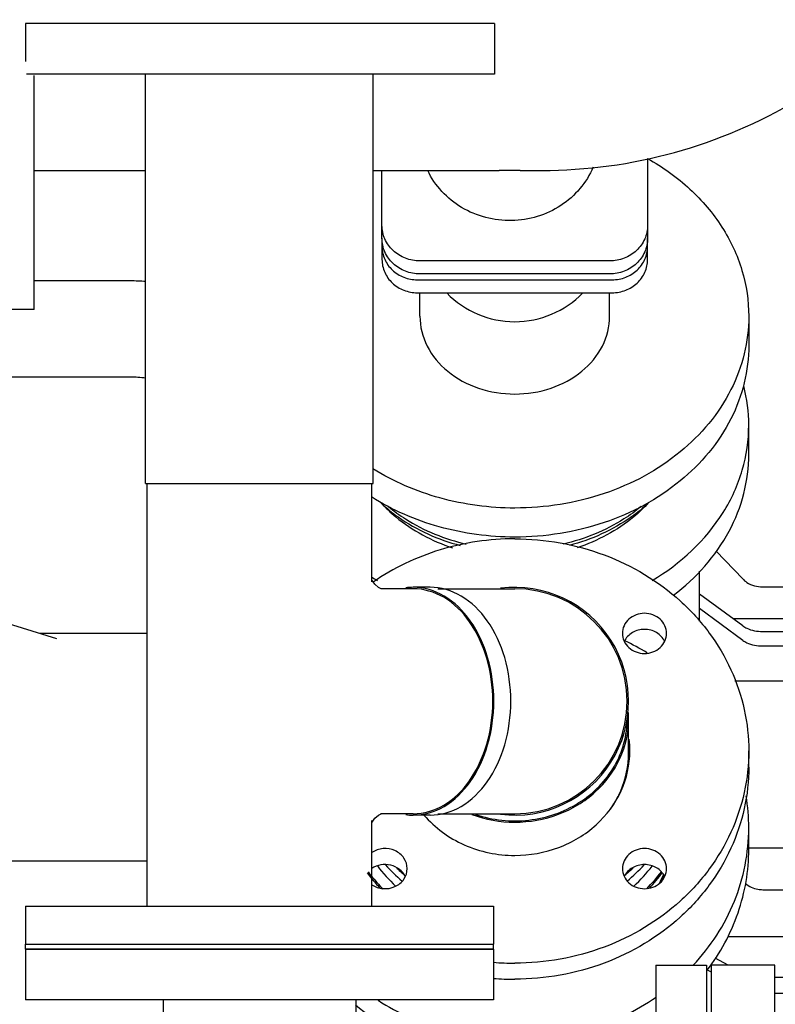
# Model space of a CAD drawing. Header units: millimetres. Extents: x 0 to 1189, y 0 to 841.
# Tile 114 of 135: x 381 to 393, y 697 to 713. Entities that reach past the tile are written whole.
import ezdxf
from ezdxf.enums import TextEntityAlignment as Align

# ---------------------------------------------------------------- set-up
doc = ezdxf.new("R2010")
doc.units = ezdxf.units.MM
doc.header["$LTSCALE"] = 65.395
doc.layers.get('0').update_dxf_attribs({"linetype": 'CONTINUOUS'})
for name, color, linetype in [('1007_885011_97_PBL157', 7, 'CONTINUOUS'), ('1007_885011_97_PBL72', 7, 'CONTINUOUS'), ('1007_885011_97_PBL73', 7, 'CONTINUOUS'), ('25007_060000_TLKGS_KGS_V_ABL8', 7, 'CONTINUOUS'), ('25007_061000_TLKGS_KGS_V_ABL50', 7, 'CONTINUOUS'), ('25007_062000_TLKGS_KGS_TL_V_ABL9', 7, 'CONTINUOUS'), ('25007_153200_33_ABL71', 7, 'CONTINUOUS'), ('25007_153200_33_T1_PBL132', 7, 'CONTINUOUS'), ('25007_153200_33_T2_PBL2751', 7, 'CONTINUOUS'), ('25007_153200_33_T3_PBL394', 7, 'CONTINUOUS'), ('25007_153200_33_T4_PBL87', 7, 'CONTINUOUS'), ('25007_153200_44_ABL29', 7, 'CONTINUOUS'), ('25007_153200_44_T1_PBL35', 7, 'CONTINUOUS'), ('25007_153202_27_ABL54', 7, 'CONTINUOUS'), ('25007_153202_27_T1_PBL82', 7, 'CONTINUOUS'), ('25007_644000_01_SIMPLE1_C_ABL107', 7, 'CONTINUOUS'), ('25007_644000_01_SIMPLE1_T1_C_PBL108', 7, 'CONTINUOUS'), ('25007_644000_02_SIMPLE1_C_ABL147', 7, 'CONTINUOUS'), ('25007_644000_02_SIMPLE1_T1_C_PBL148', 7, 'CONTINUOUS'), ('25007_765000_05_SIMPLE1_T1_X_PBL144', 7, 'CONTINUOUS'), ('25007_765000_05_SIMPLE1_T2_X_PBL138', 7, 'CONTINUOUS'), ('25007_765000_05_SIMPLE1_X_ABL137', 7, 'CONTINUOUS'), ('25007_831800_06_SIMPLE1_X_ABL38', 7, 'CONTINUOUS'), ('25007_831800_06_SIMPLE1_X_T1_PBL300', 7, 'CONTINUOUS'), ('25007_831800_06_SIMPLE1_X_T2_PBL393', 7, 'CONTINUOUS'), ('25007_831800_06_SIMPLE1_X_T3_PBL48', 7, 'CONTINUOUS'), ('25007_833000_15_SIMPLE1_D_ABL16', 7, 'CONTINUOUS'), ('25007_833000_15_SIMPLE1_T1_D_PBL64', 7, 'CONTINUOUS'), ('25007_833000_15_SIMPLE1_T3_D_PBL104', 7, 'CONTINUOUS'), ('25007_833000_15_SIMPLE1_T9_D_PBL120', 7, 'CONTINUOUS'), ('25007_833200_01_SIMPLE1_T1_X_PBL39', 7, 'CONTINUOUS'), ('25007_833200_01_SIMPLE1_T4_X_PBL40', 7, 'CONTINUOUS'), ('25007_833200_01_SIMPLE1_X_ABL12', 7, 'CONTINUOUS'), ('25097_000000_TLKGS_MARKETING_ABL3', 7, 'CONTINUOUS'), ('9M25C_GENSET_KPL_VERROHRUNG_ABL23', 7, 'CONTINUOUS'), ('BOGEN-S-2D-45-88_9X3_2_PBL2920', 7, 'CONTINUOUS'), ('BOGEN-S-3D-45-88_9X3_2_PBL395', 7, 'CONTINUOUS'), ('E1514-FF-DN65-PN16X2_PBL76', 7, 'CONTINUOUS'), ('E1514-IBC_DN65PN40X2_PBL2749', 7, 'CONTINUOUS'), ('E1514-IBC_DN65PN40X2_PBL2750', 7, 'CONTINUOUS'), ('EN1092-1-01A-DN65_PN16-77_5_PBL55', 7, 'CONTINUOUS'), ('EN1092-1-01A-DN65_PN16-77_5_PBL74', 7, 'CONTINUOUS'), ('EN1092-1-01A-DN65_PN16-77_5_PBL75', 7, 'CONTINUOUS'), ('GESTRA_RK41_PN6_DN80_PBL2748', 7, 'CONTINUOUS'), ('N4011-C1-82X39_PBL30', 7, 'CONTINUOUS'), ('new_view_1_VBL0', 7, 'CONTINUOUS'), ('T-STUECK-S-76_1X2_9-76_1X2_9_PBL81', 7, 'CONTINUOUS'), ('T-STUECK-S-88_9X3_2-88_9X3_2_PBL88', 7, 'CONTINUOUS')]:
    doc.layers.add(name, color=color, linetype=linetype)
doc.styles.get("Standard").update_dxf_attribs({"font": 'txt', "width": 0.6})
doc.dimstyles.new('DIMSTYLE_1', dxfattribs={"dimtxt": 3.5, "dimasz": 3.5, "dimexe": 1.8, "dimexo": 0, "dimgap": 0.875, "dimtad": 1, "dimlfac": 25, "dimdsep": 46, "dimtxsty": 'Standard', "dimblk": '_FILLED', "dimblk1": '_FILLED', "dimblk2": '_FILLED', "dimcen": 0.09, "dimadec": 0, "dimazin": 0, "dimtp": 2, "dimtm": 2, "dimtfac": 1, "dimtofl": 0, "dimtmove": 0, "dimatfit": 3, "dimldrblk": '_FILLED', "dimfxl": 1, "dimtolj": 1, "dimarcsym": 0})

# ---------------------------------------------------------------- blocks, each defined once
blk = doc.blocks.new('_FILLED')
at = {"color": 0, "linetype": 'ByBlock'}
blk.add_solid([(0, 0), (-1, 0.1671), (-1, -0.1671)], dxfattribs=at)
blk = doc.blocks.new('*D36')
at = {"color": 2, "linetype": 'Continuous'}
for p, q in [((354.72, 794.92), (317.852, 794.92)), ((319.652, 794.92), (319.652, 742.46)), ((319.652, 690), (319.652, 742.46)), ((391.8, 690), (317.852, 690))]:
    blk.add_line(p, q, dxfattribs=at)
at = {"color": 2, "linetype": 'Continuous', "xscale": 3.5, "yscale": 3.5, "zscale": 3.5}
for p, rotation in [((319.652, 794.92), 90), ((319.652, 690), 270)]:
    blk.add_blockref('_FILLED', p, dxfattribs=dict(at, rotation=rotation))
at = {"color": 2, "linetype": 'Continuous', "width": 0.672619}
blk.add_text('2623', height=3.5, rotation=90, dxfattribs=at).set_placement((318.777, 742.46), align=Align.CENTER)
blk = doc.blocks.new('25007_833200_01_SIMPLE1_T1_X_PBL39', base_point=(375.72, 701.058))
at = {"layer": '25007_833200_01_SIMPLE1_T1_X_PBL39', "color": 7, "linetype": 'Continuous'}
for p, q in [((375.32, 704.78), (375.32, 705.058)), ((376.12, 705.058), (375.32, 705.058)), ((376.12, 704.531), (376.12, 705.058)), ((375.32, 697.058), (375.32, 701.009)), ((376.12, 697.058), (376.12, 700.76)), ((376.12, 697.058), (375.32, 697.058))]:
    blk.add_line(p, q, dxfattribs=at)
blk = doc.blocks.new('25007_833200_01_SIMPLE1_T4_X_PBL40', base_point=(378.8, 697.358))
at = {"layer": '25007_833200_01_SIMPLE1_T4_X_PBL40', "color": 7, "linetype": 'Continuous'}
for p, q in [((377.16, 697.658), (377.16, 697.058)), ((377.16, 697.658), (378.083, 697.658)), ((378.883, 697.658), (378.963, 697.658)), ((379.763, 697.658), (380.44, 697.658)), ((380.44, 697.658), (380.44, 697.058)), ((377.16, 697.058), (378.083, 697.058)), ((378.883, 697.058), (378.963, 697.058)), ((379.763, 697.058), (380.44, 697.058))]:
    blk.add_line(p, q, dxfattribs=at)
blk = doc.blocks.new('25007_831800_06_SIMPLE1_X_T3_PBL48', base_point=(378.8, 698.4584))
at = {"layer": '25007_831800_06_SIMPLE1_X_T3_PBL48', "color": 7, "linetype": 'Continuous'}
for p, q in [((378.04, 697.6584), (378.04, 699.2584)), ((379.56, 697.928), (379.56, 699.2584))]:
    blk.add_line(p, q, dxfattribs=at)
blk = doc.blocks.new('25007_831800_06_SIMPLE1_X_T1_PBL300', base_point=(377.497, 702.309))
at = {"layer": '25007_831800_06_SIMPLE1_X_T1_PBL300', "color": 7, "linetype": 'Continuous'}
for p, q in [((373.719, 705.278), (381.755, 702.777)), ((373.24, 701.657), (380.685, 699.34))]:
    blk.add_line(p, q, dxfattribs=at)
blk = doc.blocks.new('25007_831800_06_SIMPLE1_X_T2_PBL393', base_point=(379.652, 701.058))
at = {"layer": '25007_831800_06_SIMPLE1_X_T2_PBL393', "color": 7, "linetype": 'Continuous'}
for p, q in [((383.185, 702.858), (381.494, 702.858)), ((378.04, 699.258), (376.12, 699.258)), ((383.185, 699.258), (379.56, 699.258))]:
    blk.add_line(p, q, dxfattribs=at)
blk = doc.blocks.new('25007_831800_06_SIMPLE1_X_ABL38', base_point=(378.212, 701.168))
at = {"layer": '25007_831800_06_SIMPLE1_X_T1_PBL300'}
blk.add_blockref('25007_831800_06_SIMPLE1_X_T1_PBL300', (377.497, 702.309), dxfattribs=at)
at = {"layer": '25007_831800_06_SIMPLE1_X_T2_PBL393'}
blk.add_blockref('25007_831800_06_SIMPLE1_X_T2_PBL393', (379.652, 701.058), dxfattribs=at)
at = {"layer": '25007_831800_06_SIMPLE1_X_T3_PBL48'}
blk.add_blockref('25007_831800_06_SIMPLE1_X_T3_PBL48', (378.8, 698.458), dxfattribs=at)
at = {"layer": '25007_833200_01_SIMPLE1_T1_X_PBL39'}
blk.add_blockref('25007_833200_01_SIMPLE1_T1_X_PBL39', (375.72, 701.058), dxfattribs=at)
at = {"layer": '25007_833200_01_SIMPLE1_T4_X_PBL40'}
blk.add_blockref('25007_833200_01_SIMPLE1_T4_X_PBL40', (378.8, 697.358), dxfattribs=at)
blk = doc.blocks.new('25007_833200_01_SIMPLE1_X_ABL12', base_point=(397.327, 701.1))
at = {"layer": '25007_831800_06_SIMPLE1_X_ABL38'}
blk.add_blockref('25007_831800_06_SIMPLE1_X_ABL38', (378.212, 701.168), dxfattribs=at)
blk = doc.blocks.new('25007_833000_15_SIMPLE1_T1_D_PBL64', base_point=(397.85, 718.696))
at = {"layer": '25007_833000_15_SIMPLE1_T1_D_PBL64', "color": 7, "linetype": 'Continuous'}
for p, q in [((381.4, 707.976), (381.4, 711.676)), ((391.1, 710.367), (391.1, 709.104)), ((381.4, 710.176), (383.163, 710.176)), ((386.763, 710.176), (388.752, 710.176)), ((386.9, 709.104), (386.9, 710.176)), ((389.087, 710.176), (389.424, 710.176)), ((390.5, 708.745), (387.5, 708.745)), ((390.5, 708.54), (387.5, 708.54)), ((381.4, 707.976), (380.6, 707.976))]:
    blk.add_line(p, q, dxfattribs=at)
blk.add_arc((389.424, 718.076), 7.9, 270, 300.8558, dxfattribs=at)
for points, knots in [([(390.239, 710.227), (390.137, 709.984), (389.764, 709.549), (388.951, 709.309), (388.128, 709.517), (387.737, 709.936), (387.623, 710.175)], [0, 0, 0, 0, 0.245797, 0.499499, 0.753555, 1, 1, 1, 1]), ([(389.087, 710.176), (389.06, 710.176), (388.948, 710.176), (388.836, 710.176), (388.752, 710.176)], [0, 0, 0, 0, 0.246273, 1, 1, 1, 1]), ([(387.5, 708.745), (387.422, 708.745), (387.266, 708.774), (387.067, 708.898), (386.932, 709.085), (386.9, 709.235), (386.9, 709.309)], [0, 0, 0, 0, 0.257136, 0.510151, 0.757222, 1, 1, 1, 1]), ([(391.1, 709.309), (391.1, 709.235), (391.068, 709.085), (390.933, 708.898), (390.734, 708.774), (390.578, 708.745), (390.5, 708.745)], [0, 0, 0, 0, 0.242778, 0.489849, 0.742864, 1, 1, 1, 1]), ([(387.5, 708.54), (387.422, 708.54), (387.266, 708.569), (387.067, 708.693), (386.932, 708.88), (386.9, 709.03), (386.9, 709.104)], [0, 0, 0, 0, 0.257136, 0.510151, 0.757222, 1, 1, 1, 1]), ([(391.1, 709.104), (391.1, 709.03), (391.068, 708.88), (390.933, 708.693), (390.734, 708.569), (390.578, 708.54), (390.5, 708.54)], [0, 0, 0, 0, 0.242778, 0.489849, 0.742864, 1, 1, 1, 1])]:
    blk.add_open_spline(points, degree=3, knots=knots, dxfattribs=at)
blk = doc.blocks.new('25007_833000_15_SIMPLE1_T3_D_PBL104', base_point=(389.717, 707.29))
at = {"layer": '25007_833000_15_SIMPLE1_T3_D_PBL104', "color": 7, "linetype": 'Continuous'}
for p, q in [((386.9, 709.104), (386.9, 708.769)), ((391.1, 708.769), (391.1, 709.104)), ((387.46, 708.448), (390.54, 708.448)), ((387.46, 708.243), (390.54, 708.243)), ((387.5, 707.871), (387.5, 708.243)), ((390.5, 707.871), (390.5, 708.243)), ((392.7, 707.871), (392.7, 707.412))]:
    blk.add_line(p, q, dxfattribs=at)
blk.add_arc((389, 709.286), 1.5, 224.2502, 315.7498, dxfattribs=at)
for points, knots in [([(391.101, 710.366), (391.34, 710.231), (391.782, 709.915), (392.299, 709.309), (392.625, 708.614), (392.7, 708.116), (392.7, 707.871)], [0, 0, 0, 0, 0.266342, 0.520218, 0.763273, 1, 1, 1, 1]), ([(386.9, 708.974), (386.9, 708.906), (386.93, 708.766), (387.056, 708.591), (387.242, 708.475), (387.387, 708.448), (387.46, 708.448)], [0, 0, 0, 0, 0.242782, 0.489854, 0.742867, 1, 1, 1, 1]), ([(390.54, 708.448), (390.613, 708.448), (390.758, 708.475), (390.944, 708.591), (391.07, 708.766), (391.1, 708.906), (391.1, 708.974)], [0, 0, 0, 0, 0.257133, 0.510146, 0.757218, 1, 1, 1, 1]), ([(386.9, 708.769), (386.9, 708.7), (386.93, 708.56), (387.056, 708.386), (387.242, 708.27), (387.387, 708.243), (387.46, 708.243)], [0, 0, 0, 0, 0.242782, 0.489854, 0.742867, 1, 1, 1, 1]), ([(390.54, 708.243), (390.613, 708.243), (390.758, 708.27), (390.944, 708.386), (391.07, 708.56), (391.1, 708.7), (391.1, 708.769)], [0, 0, 0, 0, 0.257133, 0.510146, 0.757218, 1, 1, 1, 1]), ([(387.5, 707.871), (387.5, 707.71), (387.585, 707.373), (387.929, 706.967), (388.424, 706.703), (388.806, 706.643), (389, 706.643)], [0, 0, 0, 0, 0.226674, 0.46766, 0.727544, 1, 1, 1, 1]), ([(392.7, 707.871), (392.7, 707.673), (392.651, 707.271), (392.361, 706.493), (391.642, 705.638), (390.42, 704.99), (389.478, 704.841), (389, 704.841)], [0, 0, 0, 0, 0.112925, 0.227889, 0.468496, 0.727972, 1, 1, 1, 1]), ([(389, 706.643), (389.194, 706.643), (389.576, 706.703), (390.071, 706.967), (390.415, 707.373), (390.5, 707.71), (390.5, 707.871)], [0, 0, 0, 0, 0.272456, 0.53234, 0.773326, 1, 1, 1, 1]), ([(392.7, 707.412), (392.7, 707.214), (392.651, 706.812), (392.361, 706.034), (391.642, 705.18), (390.42, 704.531), (389.478, 704.382), (389, 704.382)], [0, 0, 0, 0, 0.112925, 0.227889, 0.468496, 0.727972, 1, 1, 1, 1]), ([(389, 704.841), (388.602, 704.841), (387.815, 704.944), (387.084, 705.257), (386.757, 705.461)], [0, 0, 0, 0, 0.508316, 1, 1, 1, 1]), ([(389, 704.382), (388.597, 704.382), (387.802, 704.487), (387.063, 704.808), (386.735, 705.016)], [0, 0, 0, 0, 0.508502, 1, 1, 1, 1]), ([(386.883, 704.927), (386.956, 704.847), (387.281, 704.537), (387.691, 704.32), (388.014, 704.213)], [0, 0, 0, 0, 0.241573, 1, 1, 1, 1]), ([(386.889, 704.917), (386.973, 704.839), (387.343, 704.541), (387.789, 704.341), (388.137, 704.25)], [0, 0, 0, 0, 0.242285, 1, 1, 1, 1]), ([(387.004, 704.863), (387.089, 704.793), (387.461, 704.525), (387.896, 704.35), (388.234, 704.272)], [0, 0, 0, 0, 0.242991, 1, 1, 1, 1]), ([(390.996, 704.863), (390.911, 704.793), (390.539, 704.525), (390.104, 704.35), (389.766, 704.272)], [0, 0, 0, 0, 0.242991, 1, 1, 1, 1]), ([(391.111, 704.917), (391.027, 704.839), (390.657, 704.541), (390.211, 704.341), (389.863, 704.25)], [0, 0, 0, 0, 0.242285, 1, 1, 1, 1]), ([(391.117, 704.927), (391.044, 704.847), (390.719, 704.537), (390.309, 704.32), (389.986, 704.213)], [0, 0, 0, 0, 0.241573, 1, 1, 1, 1])]:
    blk.add_open_spline(points, degree=3, knots=knots, dxfattribs=at)
blk = doc.blocks.new('25007_833000_15_SIMPLE1_T9_D_PBL120', base_point=(384.98, 712.1))
at = {"layer": '25007_833000_15_SIMPLE1_T9_D_PBL120', "color": 7, "linetype": 'Continuous'}
for p, q in [((388.68, 712.5), (381.581, 712.5)), ((388.68, 712.5), (388.68, 711.7)), ((388.68, 711.7), (381.28, 711.7))]:
    blk.add_line(p, q, dxfattribs=at)
blk = doc.blocks.new('25007_833000_15_SIMPLE1_D_ABL16', base_point=(398.54, 705.27))
at = {"layer": '25007_833000_15_SIMPLE1_T1_D_PBL64'}
blk.add_blockref('25007_833000_15_SIMPLE1_T1_D_PBL64', (397.85, 718.696), dxfattribs=at)
at = {"layer": '25007_833000_15_SIMPLE1_T3_D_PBL104'}
blk.add_blockref('25007_833000_15_SIMPLE1_T3_D_PBL104', (389.717, 707.29), dxfattribs=at)
at = {"layer": '25007_833000_15_SIMPLE1_T9_D_PBL120'}
blk.add_blockref('25007_833000_15_SIMPLE1_T9_D_PBL120', (384.98, 712.1), dxfattribs=at)
blk = doc.blocks.new('25007_062000_TLKGS_KGS_TL_V_ABL9', base_point=(383.661, 729.239))
at = {"layer": '25007_833000_15_SIMPLE1_D_ABL16'}
blk.add_blockref('25007_833000_15_SIMPLE1_D_ABL16', (398.54, 705.27), dxfattribs=at)
at = {"layer": '25007_833200_01_SIMPLE1_X_ABL12'}
blk.add_blockref('25007_833200_01_SIMPLE1_X_ABL12', (397.327, 701.1), dxfattribs=at)
blk = doc.blocks.new('25007_644000_01_SIMPLE1_T1_C_PBL108', base_point=(390.582, 696.811))
at = {"layer": '25007_644000_01_SIMPLE1_T1_C_PBL108', "color": 7, "linetype": 'Continuous'}
for p, q in [((390.74, 702.744), (390.735, 702.747)), ((394.32, 700.296), (394.32, 695.856)), ((394.32, 700.296), (394.685, 700.296)), ((392.7, 699.447), (392.7, 699.785)), ((394.2, 695.856), (394.2, 699.312)), ((394.2, 699.312), (394.32, 699.312)), ((392.92, 698.81), (394.2, 698.81)), ((392.373, 698.072), (394.2, 698.072)), ((392.375, 697.616), (392.169, 697.727)), ((392.112, 697.505), (392.039, 697.544)), ((393.112, 697.427), (394.2, 697.427)), ((393.112, 697.173), (394.2, 697.173)), ((387.02, 694.242), (387.02, 696.616)), ((392.032, 696.765), (392.112, 696.765)), ((393.112, 696.765), (394.2, 696.765)), ((390.68, 690.952), (390.68, 696.467)), ((387.58, 694.362), (387.58, 696.357)), ((387.02, 693.272), (387.02, 693.842)), ((386.485, 693.704), (387.02, 693.519)), ((387.58, 693.447), (387.58, 693.722)), ((387.66, 693.482), (387.66, 693.62)), ((387.02, 693.272), (387.541, 693.272)), ((387.58, 691.887), (387.58, 693.239)), ((387.66, 693.082), (387.66, 693.193)), ((387.66, 691.913), (387.66, 693.002)), ((390.545, 691.125), (390.545, 692.781)), ((390.545, 691.392), (390.68, 691.392)), ((390.68, 690.952), (391.232, 690.952))]:
    blk.add_line(p, q, dxfattribs=at)
for centre, radius, start, end in [((389.091, 699.328), 3.794, 58.1663, 64.2327), ((389.648, 699.784), 3.052, 0.0145, 9.6361), ((434.851, 693.49), 47.192, 176.5834, 178.9434), ((430.927, 693.579), 43.268, 178.9654, 179.1267), ((423.82, 693.619), 36.16, 179.8398, 179.9989), ((389.665, 691.122), 0.88, 343.7326, 360)]:
    blk.add_arc(centre, radius, start, end, dxfattribs=at)
for points, knots in [([(391.821, 697.615), (392.095, 697.908), (392.542, 698.59), (392.7, 699.392), (392.7, 699.785)], [0, 0, 0, 0, 0.505883, 1, 1, 1, 1]), ([(392.038, 697.532), (392.248, 697.806), (392.583, 698.419), (392.7, 699.108), (392.7, 699.447)], [0, 0, 0, 0, 0.504535, 1, 1, 1, 1]), ([(392.647, 698.908), (392.702, 698.861), (392.797, 698.818), (392.895, 698.81), (392.92, 698.81)], [0, 0, 0, 0, 0.744391, 1, 1, 1, 1]), ([(389, 696.432), (389.398, 696.432), (390.191, 696.547), (390.916, 696.893), (391.238, 697.114)], [0, 0, 0, 0, 0.504405, 1, 1, 1, 1]), ([(386.48, 696.991), (386.822, 696.703), (387.63, 696.247), (388.542, 696.093), (389, 696.093)], [0, 0, 0, 0, 0.494272, 1, 1, 1, 1]), ([(386.841, 697.062), (387.156, 696.857), (387.857, 696.538), (388.618, 696.432), (389, 696.432)], [0, 0, 0, 0, 0.495924, 1, 1, 1, 1]), ([(389, 696.093), (389.398, 696.093), (390.191, 696.209), (390.916, 696.555), (391.238, 696.776)], [0, 0, 0, 0, 0.504405, 1, 1, 1, 1]), ([(390.545, 692.781), (390.545, 693.036), (390.533, 694.228), (390.476, 695.419), (390.406, 696.353)], [0, 0, 0, 0, 0.214725, 1, 1, 1, 1])]:
    blk.add_open_spline(points, degree=3, knots=knots, dxfattribs=at)
blk = doc.blocks.new('25007_644000_01_SIMPLE1_C_ABL107', base_point=(408.74, 701.1))
at = {"layer": '25007_644000_01_SIMPLE1_T1_C_PBL108'}
blk.add_blockref('25007_644000_01_SIMPLE1_T1_C_PBL108', (390.582, 696.811), dxfattribs=at)
blk = doc.blocks.new('25007_765000_05_SIMPLE1_T2_X_PBL138', base_point=(391.632, 693.802))
at = {"layer": '25007_765000_05_SIMPLE1_T2_X_PBL138', "color": 7, "linetype": 'Continuous'}
for p, q in [((391.232, 697.616), (391.232, 689.988)), ((391.232, 697.616), (392.032, 697.616)), ((392.032, 697.616), (392.032, 689.988))]:
    blk.add_line(p, q, dxfattribs=at)
blk = doc.blocks.new('25007_765000_05_SIMPLE1_T1_X_PBL144', base_point=(401.502, 699.956))
at = {"layer": '25007_765000_05_SIMPLE1_T1_X_PBL144', "color": 7, "linetype": 'Continuous'}
for p, q in [((392.112, 689.988), (392.112, 697.616)), ((393.112, 697.616), (392.112, 697.616)), ((393.112, 689.616), (393.112, 697.616))]:
    blk.add_line(p, q, dxfattribs=at)
blk = doc.blocks.new('25007_765000_05_SIMPLE1_X_ABL137', base_point=(411.116, 701.1))
at = {"layer": '25007_765000_05_SIMPLE1_T1_X_PBL144'}
blk.add_blockref('25007_765000_05_SIMPLE1_T1_X_PBL144', (401.502, 699.956), dxfattribs=at)
at = {"layer": '25007_765000_05_SIMPLE1_T2_X_PBL138'}
blk.add_blockref('25007_765000_05_SIMPLE1_T2_X_PBL138', (391.632, 693.802), dxfattribs=at)
blk = doc.blocks.new('25007_644000_02_SIMPLE1_T1_C_PBL148', base_point=(390.528, 703.041))
at = {"layer": '25007_644000_02_SIMPLE1_T1_C_PBL148', "color": 7, "linetype": 'Continuous'}
for p, q in [((392.7, 705.69), (392.7, 706.149)), ((394.2, 699.312), (394.2, 704.336)), ((394.2, 704.336), (394.292, 704.336)), ((392.605, 703.72), (392.185, 704.16)), ((391.92, 703.055), (391.92, 703.841)), ((392.605, 702.98), (391.92, 703.482)), ((392.92, 703.594), (394.2, 703.594)), ((392.605, 702.75), (391.92, 703.253)), ((392.446, 703.096), (394.2, 703.096)), ((392.92, 702.891), (394.2, 702.891)), ((392.92, 702.662), (394.2, 702.662)), ((392.478, 702.109), (394.2, 702.109)), ((394.32, 701.32), (394.32, 700.296)), ((392.7, 699.469), (394.2, 699.469))]:
    blk.add_line(p, q, dxfattribs=at)
for centre, radius, start, end in [((390.182, 706.147), 2.518, 0.0644, 14.3176), ((388.737, 706.91), 3.739, 237.6247, 239.2769)]:
    blk.add_arc(centre, radius, start, end, dxfattribs=at)
for points, knots in [([(391.173, 703.696), (391.619, 703.961), (392.209, 704.504), (392.629, 705.425), (392.7, 705.911), (392.7, 706.149)], [0, 0, 0, 0, 0.517757, 0.761916, 1, 1, 1, 1]), ([(391.51, 703.463), (391.866, 703.733), (392.326, 704.244), (392.646, 705.058), (392.7, 705.482), (392.7, 705.69)], [0, 0, 0, 0, 0.514645, 0.759707, 1, 1, 1, 1]), ([(392.605, 703.72), (392.624, 703.7), (392.713, 703.626), (392.833, 703.594), (392.92, 703.594)], [0, 0, 0, 0, 0.239709, 1, 1, 1, 1]), ([(392.605, 702.98), (392.625, 702.965), (392.721, 702.91), (392.834, 702.891), (392.92, 702.891)], [0, 0, 0, 0, 0.222475, 1, 1, 1, 1]), ([(392.605, 702.75), (392.625, 702.736), (392.721, 702.681), (392.834, 702.662), (392.92, 702.662)], [0, 0, 0, 0, 0.222475, 1, 1, 1, 1])]:
    blk.add_open_spline(points, degree=3, knots=knots, dxfattribs=at)
blk = doc.blocks.new('25007_644000_02_SIMPLE1_C_ABL147', base_point=(408.868, 701.1))
at = {"layer": '25007_644000_02_SIMPLE1_T1_C_PBL148'}
blk.add_blockref('25007_644000_02_SIMPLE1_T1_C_PBL148', (390.528, 703.041), dxfattribs=at)
blk = doc.blocks.new('25007_061000_TLKGS_KGS_V_ABL50', base_point=(414.015, 705.756))
at = {"layer": '25007_644000_01_SIMPLE1_C_ABL107'}
blk.add_blockref('25007_644000_01_SIMPLE1_C_ABL107', (408.74, 701.1), dxfattribs=at)
at = {"layer": '25007_644000_02_SIMPLE1_C_ABL147'}
blk.add_blockref('25007_644000_02_SIMPLE1_C_ABL147', (408.868, 701.1), dxfattribs=at)
at = {"layer": '25007_765000_05_SIMPLE1_X_ABL137'}
blk.add_blockref('25007_765000_05_SIMPLE1_X_ABL137', (411.116, 701.1), dxfattribs=at)
blk = doc.blocks.new('25007_060000_TLKGS_KGS_V_ABL8', base_point=(393.176, 729.239))
at = {"layer": '25007_061000_TLKGS_KGS_V_ABL50'}
blk.add_blockref('25007_061000_TLKGS_KGS_V_ABL50', (414.015, 705.756), dxfattribs=at)
at = {"layer": '25007_062000_TLKGS_KGS_TL_V_ABL9'}
blk.add_blockref('25007_062000_TLKGS_KGS_TL_V_ABL9', (383.661, 729.239), dxfattribs=at)
blk = doc.blocks.new('25097_000000_TLKGS_MARKETING_ABL3', base_point=(458.801, 729.393))
at = {"layer": '25007_060000_TLKGS_KGS_V_ABL8'}
blk.add_blockref('25007_060000_TLKGS_KGS_V_ABL8', (393.176, 729.239), dxfattribs=at)
blk = doc.blocks.new('N4011-C1-82X39_PBL30', base_point=(374.92, 708.099))
at = {"layer": 'N4011-C1-82X39_PBL30', "color": 7, "linetype": 'Continuous'}
for p, q in [((373.28, 708.483), (373.28, 708.18)), ((376.56, 708.483), (376.56, 708.18)), ((373.84, 707.714), (376, 707.714))]:
    blk.add_line(p, q, dxfattribs=at)
for points, knots in [([(373.28, 708.18), (373.28, 708.119), (373.312, 707.992), (373.485, 707.782), (373.7, 707.714), (373.84, 707.714)], [0, 0, 0, 0, 0.230307, 0.473853, 1, 1, 1, 1]), ([(376, 707.714), (376.14, 707.714), (376.355, 707.782), (376.528, 707.992), (376.56, 708.119), (376.56, 708.18)], [0, 0, 0, 0, 0.526147, 0.769693, 1, 1, 1, 1])]:
    blk.add_open_spline(points, degree=3, knots=knots, dxfattribs=at)
blk = doc.blocks.new('25007_153200_44_T1_PBL35', base_point=(378.662, 707.661))
at = {"layer": '25007_153200_44_T1_PBL35', "color": 7, "linetype": 'Continuous'}
for p, q in [((379.72, 708.43), (376.56, 708.43)), ((380.6, 708.43), (380.52, 708.43)), ((382.92, 708.43), (381.4, 708.43)), ((374.16, 707.67), (374.16, 707.714)), ((375.68, 707.67), (375.68, 707.714)), ((382.92, 706.91), (374.92, 706.91))]:
    blk.add_line(p, q, dxfattribs=at)
for centre, radius, start, end in [((382.92, 705.27), 3.16, 85.5889, 90), ((374.92, 707.67), 0.76, 180, 360), ((382.92, 705.27), 1.64, 81.4855, 90)]:
    blk.add_arc(centre, radius, start, end, dxfattribs=at)
blk = doc.blocks.new('25007_153200_44_ABL29', base_point=(378.222, 707.688))
at = {"layer": '25007_153200_44_T1_PBL35'}
blk.add_blockref('25007_153200_44_T1_PBL35', (378.662, 707.661), dxfattribs=at)
at = {"layer": 'N4011-C1-82X39_PBL30'}
blk.add_blockref('N4011-C1-82X39_PBL30', (374.92, 708.099), dxfattribs=at)
blk = doc.blocks.new('EN1092-1-01A-DN65_PN16-77_5_PBL55', base_point=(379.363, 694.228))
at = {"layer": 'EN1092-1-01A-DN65_PN16-77_5_PBL55', "color": 7, "linetype": 'Continuous'}
for p, q in [((378.963, 697.928), (378.963, 690.528)), ((378.963, 697.928), (379.763, 697.928)), ((379.763, 697.928), (379.763, 690.528)), ((378.963, 690.528), (379.763, 690.528))]:
    blk.add_line(p, q, dxfattribs=at)
blk = doc.blocks.new('EN1092-1-01A-DN65_PN16-77_5_PBL74', base_point=(384.963, 697.468))
at = {"layer": 'EN1092-1-01A-DN65_PN16-77_5_PBL74', "color": 7, "linetype": 'Continuous'}
for p, q in [((381.263, 697.868), (381.263, 697.068)), ((388.663, 697.868), (381.263, 697.868)), ((388.663, 697.868), (388.663, 697.068)), ((388.663, 697.068), (381.263, 697.068))]:
    blk.add_line(p, q, dxfattribs=at)
blk = doc.blocks.new('EN1092-1-01A-DN65_PN16-77_5_PBL75', base_point=(384.963, 690.988))
at = {"layer": 'EN1092-1-01A-DN65_PN16-77_5_PBL75', "color": 7, "linetype": 'Continuous'}
for p, q in [((381.263, 690.588), (381.263, 691.388)), ((381.263, 691.388), (388.663, 691.388)), ((388.663, 690.588), (388.663, 691.388)), ((381.263, 690.588), (384.203, 690.588)), ((385.706, 690.588), (388.663, 690.588))]:
    blk.add_line(p, q, dxfattribs=at)
blk = doc.blocks.new('T-STUECK-S-76_1X2_9-76_1X2_9_PBL81', base_point=(384.204, 694.228))
at = {"layer": 'T-STUECK-S-76_1X2_9-76_1X2_9_PBL81', "color": 7, "linetype": 'Continuous'}
for p, q in [((383.441, 697.068), (383.441, 696.511)), ((386.485, 697.068), (386.485, 691.388)), ((381.923, 695.75), (381.923, 692.706)), ((381.923, 695.75), (382.68, 695.75)), ((381.923, 692.706), (382.68, 692.706)), ((383.441, 691.945), (383.441, 691.388))]:
    blk.add_line(p, q, dxfattribs=at)
for centre, start, end in [((382.68, 696.511), 270, 0), ((382.68, 691.945), 360, 90)]:
    blk.add_arc(centre, 0.761, start, end, dxfattribs=at)
blk = doc.blocks.new('25007_153202_27_T1_PBL82', base_point=(380.843, 694.228))
at = {"layer": '25007_153202_27_T1_PBL82', "color": 7, "linetype": 'Continuous'}
for p, q in [((381.923, 695.75), (379.763, 695.75)), ((381.923, 692.706), (381.923, 695.75)), ((381.923, 692.706), (379.763, 692.706))]:
    blk.add_line(p, q, dxfattribs=at)
blk = doc.blocks.new('25007_153202_27_ABL54', base_point=(383.813, 694.228))
at = {"layer": '25007_153202_27_T1_PBL82'}
blk.add_blockref('25007_153202_27_T1_PBL82', (380.843, 694.228), dxfattribs=at)
at = {"layer": 'EN1092-1-01A-DN65_PN16-77_5_PBL55'}
blk.add_blockref('EN1092-1-01A-DN65_PN16-77_5_PBL55', (379.363, 694.228), dxfattribs=at)
at = {"layer": 'EN1092-1-01A-DN65_PN16-77_5_PBL74'}
blk.add_blockref('EN1092-1-01A-DN65_PN16-77_5_PBL74', (384.963, 697.468), dxfattribs=at)
at = {"layer": 'EN1092-1-01A-DN65_PN16-77_5_PBL75'}
blk.add_blockref('EN1092-1-01A-DN65_PN16-77_5_PBL75', (384.963, 690.988), dxfattribs=at)
at = {"layer": 'T-STUECK-S-76_1X2_9-76_1X2_9_PBL81'}
blk.add_blockref('T-STUECK-S-76_1X2_9-76_1X2_9_PBL81', (384.204, 694.228), dxfattribs=at)
blk = doc.blocks.new('1007_885011_97_PBL72', base_point=(381.422, 712.2))
at = {"layer": '1007_885011_97_PBL72', "color": 7, "linetype": 'Continuous'}
for p, q in [((381.263, 712.5), (381.263, 711.9)), ((381.581, 712.5), (381.263, 712.5))]:
    blk.add_line(p, q, dxfattribs=at)
blk = doc.blocks.new('1007_885011_97_PBL73', base_point=(384.963, 698.248))
at = {"layer": '1007_885011_97_PBL73', "color": 7, "linetype": 'Continuous'}
for p, q in [((381.263, 698.548), (381.263, 697.948)), ((381.263, 698.548), (388.663, 698.548)), ((388.663, 698.548), (388.663, 697.948)), ((381.263, 697.948), (388.663, 697.948))]:
    blk.add_line(p, q, dxfattribs=at)
blk = doc.blocks.new('25007_153200_33_T4_PBL87', base_point=(384.963, 708.464))
at = {"layer": '25007_153200_33_T4_PBL87', "color": 7, "linetype": 'Continuous'}
for p, q in [((383.163, 705.228), (383.163, 711.7)), ((386.763, 705.228), (386.763, 711.7)), ((383.163, 705.228), (386.763, 705.228))]:
    blk.add_line(p, q, dxfattribs=at)
blk = doc.blocks.new('T-STUECK-S-88_9X3_2-88_9X3_2_PBL88', base_point=(385.919, 701.888))
at = {"layer": 'T-STUECK-S-88_9X3_2-88_9X3_2_PBL88', "color": 7, "linetype": 'Continuous'}
for p, q in [((383.185, 698.548), (383.185, 705.228)), ((386.741, 703.674), (386.741, 705.228)), ((387.395, 703.566), (386.884, 703.566)), ((386.741, 698.548), (386.741, 699.902)), ((387.395, 700.01), (386.883, 700.01))]:
    blk.add_line(p, q, dxfattribs=at)
for points in [[(386.892, 703.563), (386.885, 703.565), (386.845, 703.586), (386.786, 703.636), (386.745, 703.697), (386.741, 703.709)], [(386.741, 699.867), (386.745, 699.879), (386.786, 699.94), (386.845, 699.99), (386.885, 700.011), (386.888, 700.012)]]:
    blk.add_lwpolyline(points, dxfattribs=at)
for points, knots in [([(388.652, 701.788), (388.652, 702.017), (388.592, 702.462), (388.329, 703.043), (387.92, 703.458), (387.562, 703.566), (387.395, 703.566)], [0, 0, 0, 0, 0.28797, 0.555344, 0.790533, 1, 1, 1, 1]), ([(387.395, 700.01), (387.562, 700.01), (387.92, 700.118), (388.329, 700.533), (388.592, 701.114), (388.652, 701.559), (388.652, 701.788)], [0, 0, 0, 0, 0.209467, 0.444656, 0.71203, 1, 1, 1, 1])]:
    blk.add_open_spline(points, degree=3, knots=knots, dxfattribs=at)
blk = doc.blocks.new('25007_153200_33_T1_PBL132', base_point=(389.562, 700.75))
at = {"layer": '25007_153200_33_T1_PBL132', "color": 7, "linetype": 'Continuous'}
blk.add_line((390.8, 700.968), (390.8, 701.509), dxfattribs=at)
for centre, radius, start, end in [((389.32, 701.509), 1.48, 0.0022, 4.405), ((389.205, 701.014), 1.605, 324.751, 329.1238)]:
    blk.add_arc(centre, radius, start, end, dxfattribs=at)
for points, knots in [([(389, 699.877), (389.233, 699.877), (389.699, 699.96), (390.296, 700.316), (390.703, 700.858), (390.8, 701.296), (390.8, 701.509)], [0, 0, 0, 0, 0.261236, 0.516037, 0.76145, 1, 1, 1, 1]), ([(390.583, 700.191), (390.618, 700.25), (390.742, 700.491), (390.8, 700.766), (390.8, 700.968)], [0, 0, 0, 0, 0.253831, 1, 1, 1, 1])]:
    blk.add_open_spline(points, degree=3, knots=knots, dxfattribs=at)
blk.add_open_spline([(388.323, 699.997), (388.538, 699.918), (388.771, 699.877), (389, 699.877)], degree=3, dxfattribs=at)
blk = doc.blocks.new('1007_885011_97_PBL157', base_point=(389.72, 700.875))
at = {"layer": '1007_885011_97_PBL157', "color": 7, "linetype": 'Continuous'}
blk.add_line((392.7, 700.748), (392.7, 701.002), dxfattribs=at)
for centre, radius, start, end in [((389.321, 701.001), 1.499, 0.0064, 7.2471), ((389.319, 700.748), 1.501, 4.8749, 7.8173), ((389, 701.73), 4.082, 265.2389, 269.9996), ((389, 701.476), 4.082, 265.2389, 269.9996)]:
    blk.add_arc(centre, radius, start, end, dxfattribs=at)
for points, knots in [([(389, 704.355), (388.602, 704.355), (387.808, 704.239), (387.083, 703.893), (386.761, 703.671)], [0, 0, 0, 0, 0.504412, 1, 1, 1, 1]), ([(389, 704.355), (389.48, 704.355), (390.435, 704.186), (391.47, 703.567), (392.092, 702.882), (392.438, 702.298), (392.652, 701.663), (392.7, 701.221), (392.7, 701.002)], [0, 0, 0, 0, 0.260546, 0.514673, 0.638816, 0.760702, 0.880832, 1, 1, 1, 1]), ([(391.401, 702.86), (391.401, 702.901), (391.382, 702.987), (391.276, 703.128), (391.051, 703.211), (390.825, 703.128), (390.72, 702.987), (390.701, 702.901), (390.701, 702.86)], [0, 0, 0, 0, 0.120312, 0.244086, 0.5, 0.755914, 0.879688, 1, 1, 1, 1]), ([(390.701, 702.86), (390.701, 702.819), (390.72, 702.734), (390.825, 702.592), (391.051, 702.51), (391.276, 702.592), (391.382, 702.734), (391.401, 702.819), (391.401, 702.86)], [0, 0, 0, 0, 0.120312, 0.244086, 0.5, 0.755914, 0.879688, 1, 1, 1, 1]), ([(391.371, 702.735), (391.343, 702.791), (391.248, 702.89), (391.051, 702.941), (390.854, 702.89), (390.758, 702.791), (390.73, 702.735)], [0, 0, 0, 0, 0.244072, 0.5, 0.755928, 1, 1, 1, 1]), ([(389, 699.352), (389.236, 699.352), (389.706, 699.435), (390.31, 699.796), (390.722, 700.344), (390.82, 700.786), (390.82, 701.002)], [0, 0, 0, 0, 0.261236, 0.516037, 0.76145, 1, 1, 1, 1]), ([(392.7, 701.002), (392.7, 700.782), (392.652, 700.34), (392.438, 699.706), (392.092, 699.121), (391.47, 698.436), (390.435, 697.817), (389.48, 697.648), (389, 697.648)], [0, 0, 0, 0, 0.119168, 0.239298, 0.361184, 0.485327, 0.739454, 1, 1, 1, 1]), ([(392.7, 700.748), (392.7, 700.529), (392.652, 700.087), (392.438, 699.452), (392.092, 698.868), (391.47, 698.182), (390.435, 697.563), (389.48, 697.395), (389, 697.395)], [0, 0, 0, 0, 0.119168, 0.239298, 0.361184, 0.485327, 0.739454, 1, 1, 1, 1]), ([(387.564, 699.988), (387.736, 699.788), (388.186, 699.462), (388.728, 699.352), (389, 699.352)], [0, 0, 0, 0, 0.491946, 1, 1, 1, 1]), ([(387.299, 699.143), (387.299, 699.201), (387.26, 699.323), (387.11, 699.443), (386.918, 699.475), (386.792, 699.432), (386.74, 699.397)], [0, 0, 0, 0, 0.236845, 0.485309, 0.743736, 1, 1, 1, 1]), ([(391.051, 699.46), (390.962, 699.46), (390.784, 699.4), (390.701, 699.225), (390.701, 699.143)], [0, 0, 0, 0, 0.517356, 1, 1, 1, 1]), ([(391.401, 699.143), (391.401, 699.225), (391.317, 699.4), (391.139, 699.46), (391.051, 699.46)], [0, 0, 0, 0, 0.482644, 1, 1, 1, 1]), ([(387.27, 699.018), (387.227, 699.105), (387.044, 699.242), (386.823, 699.2), (386.74, 699.144)], [0, 0, 0, 0, 0.491061, 1, 1, 1, 1]), ([(386.74, 698.889), (386.792, 698.854), (386.918, 698.811), (387.11, 698.843), (387.26, 698.963), (387.299, 699.085), (387.299, 699.143)], [0, 0, 0, 0, 0.256264, 0.514691, 0.763155, 1, 1, 1, 1]), ([(390.701, 699.143), (390.701, 699.061), (390.784, 698.886), (390.962, 698.826), (391.051, 698.826)], [0, 0, 0, 0, 0.482644, 1, 1, 1, 1]), ([(391.051, 699.207), (390.985, 699.207), (390.853, 699.173), (390.758, 699.074), (390.73, 699.017)], [0, 0, 0, 0, 0.511893, 1, 1, 1, 1]), ([(391.371, 699.017), (391.344, 699.074), (391.248, 699.173), (391.117, 699.207), (391.051, 699.207)], [0, 0, 0, 0, 0.488107, 1, 1, 1, 1]), ([(391.051, 698.826), (391.139, 698.826), (391.317, 698.886), (391.401, 699.061), (391.401, 699.143)], [0, 0, 0, 0, 0.517356, 1, 1, 1, 1])]:
    blk.add_open_spline(points, degree=3, knots=knots, dxfattribs=at)
blk = doc.blocks.new('25007_153200_33_T3_PBL394', base_point=(388.107, 701.788))
at = {"layer": '25007_153200_33_T3_PBL394', "color": 7, "linetype": 'Continuous'}
for p, q in [((387.664, 703.588), (387.395, 703.588)), ((387.664, 699.988), (387.395, 699.988))]:
    blk.add_line(p, q, dxfattribs=at)
for centre, start, end in [((387.395, 702.683), 90.0135, 97.575), ((387.395, 700.893), 262.425, 269.9865)]:
    blk.add_arc(centre, 0.905, start, end, dxfattribs=at)
for points, knots in [([(388.668, 701.788), (388.668, 702.02), (388.607, 702.47), (388.341, 703.059), (387.926, 703.478), (387.564, 703.588), (387.395, 703.588)], [0, 0, 0, 0, 0.28797, 0.555344, 0.790533, 1, 1, 1, 1]), ([(388.937, 701.788), (388.937, 702.02), (388.877, 702.47), (388.61, 703.059), (388.195, 703.478), (387.833, 703.588), (387.664, 703.588)], [0, 0, 0, 0, 0.28797, 0.555344, 0.790533, 1, 1, 1, 1]), ([(387.395, 699.988), (387.564, 699.988), (387.926, 700.098), (388.341, 700.517), (388.607, 701.106), (388.668, 701.556), (388.668, 701.788)], [0, 0, 0, 0, 0.209467, 0.444656, 0.71203, 1, 1, 1, 1]), ([(387.664, 699.988), (387.833, 699.988), (388.195, 700.098), (388.61, 700.517), (388.877, 701.106), (388.937, 701.556), (388.937, 701.788)], [0, 0, 0, 0, 0.209467, 0.444656, 0.71203, 1, 1, 1, 1])]:
    blk.add_open_spline(points, degree=3, knots=knots, dxfattribs=at)
blk = doc.blocks.new('BOGEN-S-3D-45-88_9X3_2_PBL395', base_point=(388.391, 701.788))
at = {"layer": 'BOGEN-S-3D-45-88_9X3_2_PBL395', "color": 7, "linetype": 'Continuous'}
for p, q in [((387.783, 703.566), (389, 703.566)), ((387.783, 700.01), (389, 700.01))]:
    blk.add_line(p, q, dxfattribs=at)
blk.add_arc((389, 701.788), 1.778, 270, 90, dxfattribs=at)
blk = doc.blocks.new('25007_153200_33_T2_PBL2751', base_point=(388.776, 701.788))
at = {"layer": '25007_153200_33_T2_PBL2751', "color": 7, "linetype": 'Continuous'}
blk.add_arc((389, 701.788), 1.8, 262.8448, 97.1552, dxfattribs=at)
blk = doc.blocks.new('BOGEN-S-2D-45-88_9X3_2_PBL2920', base_point=(389.579, 700.703))
at = {"layer": 'BOGEN-S-2D-45-88_9X3_2_PBL2920', "color": 7, "linetype": 'Continuous'}
blk.add_open_spline([(388.381, 699.998), (388.649, 699.908), (389.228, 699.847), (389.912, 700.082), (390.343, 700.429), (390.589, 700.752), (390.743, 701.118), (390.778, 701.379), (390.778, 701.509)], degree=3, knots=[0, 0, 0, 0, 0.258597, 0.514506, 0.639638, 0.761866, 0.881637, 1, 1, 1, 1], dxfattribs=at)
blk = doc.blocks.new('25007_153200_33_ABL71', base_point=(386.981, 704.947))
at = {"layer": '1007_885011_97_PBL157'}
blk.add_blockref('1007_885011_97_PBL157', (389.72, 700.875), dxfattribs=at)
at = {"layer": '1007_885011_97_PBL72'}
blk.add_blockref('1007_885011_97_PBL72', (381.422, 712.2), dxfattribs=at)
at = {"layer": '1007_885011_97_PBL73'}
blk.add_blockref('1007_885011_97_PBL73', (384.963, 698.248), dxfattribs=at)
at = {"layer": '25007_153200_33_T1_PBL132'}
blk.add_blockref('25007_153200_33_T1_PBL132', (389.562, 700.75), dxfattribs=at)
at = {"layer": '25007_153200_33_T2_PBL2751'}
blk.add_blockref('25007_153200_33_T2_PBL2751', (388.776, 701.788), dxfattribs=at)
at = {"layer": '25007_153200_33_T3_PBL394'}
blk.add_blockref('25007_153200_33_T3_PBL394', (388.107, 701.788), dxfattribs=at)
at = {"layer": '25007_153200_33_T4_PBL87'}
blk.add_blockref('25007_153200_33_T4_PBL87', (384.963, 708.464), dxfattribs=at)
at = {"layer": 'BOGEN-S-2D-45-88_9X3_2_PBL2920'}
blk.add_blockref('BOGEN-S-2D-45-88_9X3_2_PBL2920', (389.579, 700.703), dxfattribs=at)
at = {"layer": 'BOGEN-S-3D-45-88_9X3_2_PBL395'}
blk.add_blockref('BOGEN-S-3D-45-88_9X3_2_PBL395', (388.391, 701.788), dxfattribs=at)
at = {"layer": 'T-STUECK-S-88_9X3_2-88_9X3_2_PBL88'}
blk.add_blockref('T-STUECK-S-88_9X3_2-88_9X3_2_PBL88', (385.919, 701.888), dxfattribs=at)
blk = doc.blocks.new('E1514-FF-DN65-PN16X2_PBL76', base_point=(384.963, 697.908))
at = {"layer": 'E1514-FF-DN65-PN16X2_PBL76', "color": 7, "linetype": 'Continuous'}
for p, q in [((381.263, 697.868), (381.263, 697.948)), ((381.263, 697.948), (388.663, 697.948)), ((381.263, 697.868), (388.663, 697.868)), ((388.663, 697.868), (388.663, 697.948))]:
    blk.add_line(p, q, dxfattribs=at)
blk = doc.blocks.new('GESTRA_RK41_PN6_DN80_PBL2748', base_point=(389.01, 699.012))
at = {"layer": 'GESTRA_RK41_PN6_DN80_PBL2748', "color": 7, "linetype": 'Continuous'}
for centre, radius, start, end in [((388.788, 700.682), 2.467, 217.3776, 227.3493), ((388.822, 700.885), 2.515, 222.0486, 230.4351), ((389.177, 700.886), 2.515, 309.5407, 317.9219), ((389.212, 700.682), 2.467, 312.6366, 322.606), ((388.725, 700.618), 2.572, 216.7863, 219.1189), ((388.728, 700.654), 2.575, 217.3329, 219.1181), ((388.769, 700.688), 2.629, 219.1339, 225.2071), ((388.761, 700.647), 2.619, 219.1261, 223.7468), ((389.239, 700.68), 2.617, 314.8869, 322.6678), ((389.249, 700.638), 2.604, 316.2042, 323.2539), ((389.351, 699.899), 2.174, 332.9283, 337.2003)]:
    blk.add_arc(centre, radius, start, end, dxfattribs=at)
blk = doc.blocks.new('E1514-IBC_DN65PN40X2_PBL2749', base_point=(389.003, 699.093))
at = {"layer": 'E1514-IBC_DN65PN40X2_PBL2749', "color": 7, "linetype": 'Continuous'}
for centre, radius, start, end in [((388.832, 700.883), 2.425, 225.5871, 228.1367), ((389.168, 700.883), 2.425, 311.6791, 314.5965), ((388.85, 700.903), 2.451, 228.1351, 229.8308), ((389.149, 700.903), 2.452, 310.1683, 311.6818)]:
    blk.add_arc(centre, radius, start, end, dxfattribs=at)
blk = doc.blocks.new('E1514-IBC_DN65PN40X2_PBL2750', base_point=(391.341, 698.977))
at = {"layer": 'E1514-IBC_DN65PN40X2_PBL2750', "color": 7, "linetype": 'Continuous'}
blk.add_arc((389.355, 699.898), 2.19, 333.5175, 336.7338, dxfattribs=at)
blk = doc.blocks.new('9M25C_GENSET_KPL_VERROHRUNG_ABL23', base_point=(510.71, 700.949))
at = {"layer": '25007_153200_33_ABL71'}
blk.add_blockref('25007_153200_33_ABL71', (386.981, 704.947), dxfattribs=at)
at = {"layer": '25007_153200_44_ABL29'}
blk.add_blockref('25007_153200_44_ABL29', (378.222, 707.688), dxfattribs=at)
at = {"layer": '25007_153202_27_ABL54'}
blk.add_blockref('25007_153202_27_ABL54', (383.813, 694.228), dxfattribs=at)
at = {"layer": 'E1514-FF-DN65-PN16X2_PBL76'}
blk.add_blockref('E1514-FF-DN65-PN16X2_PBL76', (384.963, 697.908), dxfattribs=at)
at = {"layer": 'E1514-IBC_DN65PN40X2_PBL2749'}
blk.add_blockref('E1514-IBC_DN65PN40X2_PBL2749', (389.003, 699.093), dxfattribs=at)
at = {"layer": 'E1514-IBC_DN65PN40X2_PBL2750'}
blk.add_blockref('E1514-IBC_DN65PN40X2_PBL2750', (391.341, 698.977), dxfattribs=at)
at = {"layer": 'GESTRA_RK41_PN6_DN80_PBL2748'}
blk.add_blockref('GESTRA_RK41_PN6_DN80_PBL2748', (389.01, 699.012), dxfattribs=at)
blk = doc.blocks.new('NEW_VIEW_1_VBL0', base_point=(526.661, 727.297))
at = {"layer": '25097_000000_TLKGS_MARKETING_ABL3'}
blk.add_blockref('25097_000000_TLKGS_MARKETING_ABL3', (458.801, 729.393), dxfattribs=at)
at = {"layer": '9M25C_GENSET_KPL_VERROHRUNG_ABL23'}
blk.add_blockref('9M25C_GENSET_KPL_VERROHRUNG_ABL23', (510.71, 700.949), dxfattribs=at)

msp = doc.modelspace()

# ---------------------------------------------------------------- block references
at = {"layer": 'new_view_1_VBL0'}
msp.add_blockref('NEW_VIEW_1_VBL0', (526.66107, 727.29684), dxfattribs=at)

# ---------------------------------------------------------------- dimensions: what is measured, and where the dimension line sits
at = {"color": 2, "linetype": 'Continuous'}
dim = msp.add_linear_dim(base=(319.65224, 794.92), p1=(391.8, 690), p2=(354.72, 794.92), angle=90, dimstyle='DIMSTYLE_1', dxfattribs=at)
dim.commit()
dim.dimension.update_dxf_attribs({"geometry": '*D36', "text_midpoint": (319.65224, 742.12665), "dimtype": 160})

doc.saveas('drawing.dxf')
